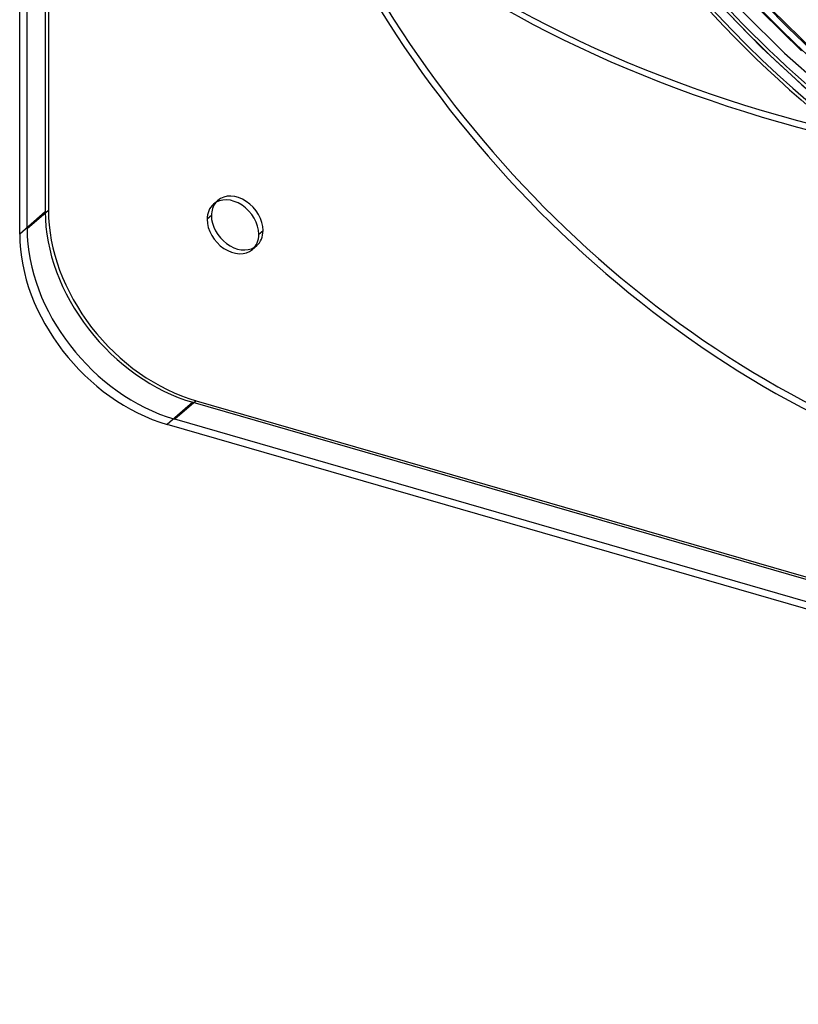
# Model space of a CAD drawing. Header units: millimetres. Extents: x -138 to 135, y -173 to 171.
# Tile 1 of 95: x -138 to -47, y -172 to -56. Entities that reach past the tile are written whole.
import ezdxf

# ---------------------------------------------------------------- set-up
doc = ezdxf.new("R2010")
doc.units = ezdxf.units.MM
doc.layers.add('MAIN-1', color=7, linetype='Continuous')

msp = doc.modelspace()

# ---------------------------------------------------------------- linework, layer by layer
at = {"layer": 'MAIN-1'}
for p, q in [((-135.1, 156.78), (-135.1, -78.78)), ((-134.73, 155.23), (-134.73, -78.6)), ((-138.1, -81.38), (-138.1, 154.18)), ((-137.23, -80.76), (-137.23, 153.07)), ((-56.25, -54.18), (-51.05, -59.54)), ((-53.27, -55.29), (-48.37, -60.14)), ((-51.1, -55.25), (-46.38, -59.9)), ((-49.88, -55.06), (-44.9, -59.91)), ((-51.05, -59.54), (-45.58, -64.56)), ((-48.37, -60.14), (-43.36, -64.61)), ((-115.37, -77.87), (-114.87, -77.44)), ((-135.1, -78.78), (-138.1, -81.38)), ((-134.73, -78.6), (-137.23, -80.76)), ((-115.61, -79.21), (-116.11, -79.64)), ((-110.05, -81.39), (-109.55, -80.96)), ((-110.79, -83.16), (-110.29, -82.73)), ((-117.78, -101.1), (-120.78, -103.7)), ((-117.41, -100.92), (-119.91, -103.08)), ((-117.78, -101.1), (117.78, -169.1)), ((-117.41, -100.92), (116.41, -168.42)), ((114.78, -171.7), (-120.78, -103.7)), ((113.91, -170.58), (-119.91, -103.08))]:
    msp.add_line(p, q, dxfattribs=at)
for centre, major_axis, ratio, start_param, end_param in [((-26, -22.52), (-66.12, 76.35), 0.75, 0, 2.284521), ((-26, -22.52), (65.47, -75.59), 0.75, -3.141592, -0.857072), ((-0.5, -0.43), (68.74, -79.37), 0.75, -2.427868, -0.27691), ((0, 0), (-68.08, 78.62), 0.75, 0.713724, 3.855317), ((-2.5, -2.17), (-66.12, 76.35), 0.75, 0.713724, 2.284521), ((18.82, 16.3), (-72.34, 83.53), 0.75, 1.524823, 3.044218), ((12.43, 10.76), (71.68, -82.77), 0.75, -1.617121, -1.205794), ((-2, -1.73), (-65.47, 75.59), 0.75, 1.428293, 1.877228), ((12.43, 10.76), (-72.34, 83.53), 0.75, 1.524823, 3.044218), ((6.02, 5.22), (71.68, -82.77), 0.75, -1.617121, -1.237424), ((6.02, 5.22), (-72.34, 83.53), 0.75, 1.524823, 3.044218), ((3.77, 7.04), (-127.39, -1.21), 0.639927, 0.742897, 1.318356), ((3.77, 6.27), (127.39, 1.21), 0.639927, -2.398696, -1.823237), ((-113.08, -80.52), (2.29, -2.65), 0.75, 0.713724, 3.141552), ((-112.58, -80.08), (-2.29, 2.65), 0.75, -2.427868, -0.000041), ((-113.08, -80.52), (2.29, -2.65), 0.75, 3.141552, 3.855317), ((-112.58, -80.08), (-2.29, 2.65), 0.75, 0.126324, 0.713724), ((-112.58, -80.08), (-2.29, 2.65), 0.75, -0.000041, 0.126324), ((-117.78, -83.78), (-13.09, 15.12), 0.75, 0.713724, 2.284521), ((-117.41, -83.6), (-13.09, 15.12), 0.75, 0.713724, 2.284521), ((-113.08, -80.52), (2.29, -2.65), 0.75, -2.427868, -0.000041), ((-112.58, -80.08), (-2.29, 2.65), 0.75, 0.713724, 3.015269), ((-119.91, -85.76), (13.09, -15.12), 0.75, -2.427868, -0.857072), ((-120.78, -86.38), (13.09, -15.12), 0.75, -2.427868, -0.857072), ((-113.08, -80.52), (2.29, -2.65), 0.75, -0.000041, 0.713724), ((-112.58, -80.08), (-2.29, 2.65), 0.75, 3.141552, 3.855317), ((-112.58, -80.08), (-2.29, 2.65), 0.75, 3.015269, 3.141552)]:
    msp.add_ellipse(centre, major_axis=major_axis, ratio=ratio, start_param=start_param, end_param=end_param, dxfattribs=at)

doc.saveas('drawing.dxf')
